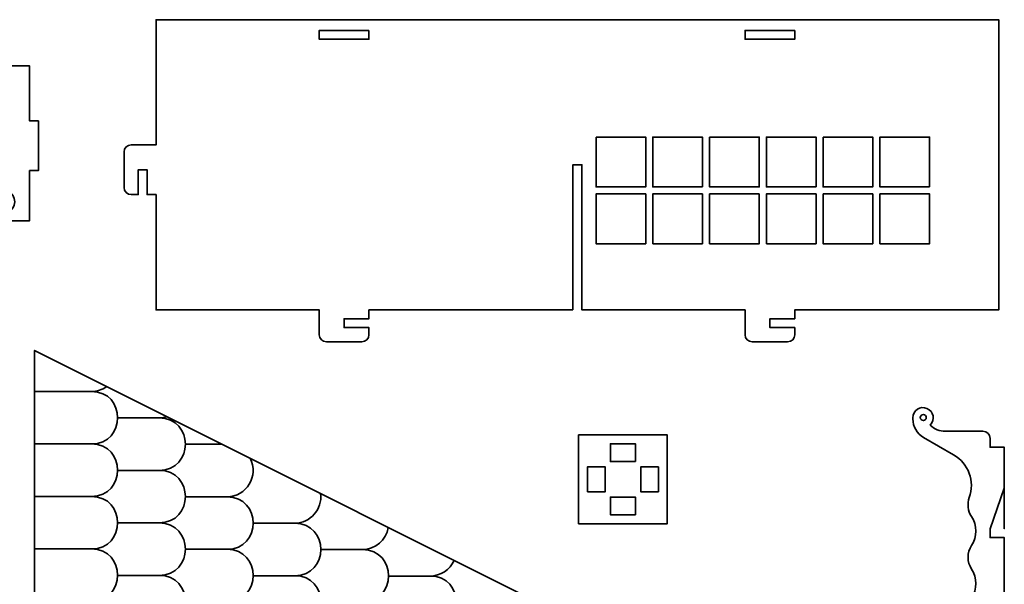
# Model space of a CAD drawing. Header units: centimetres. Extents: x -90 to 100, y -117 to 106.
# Tile 108 of 108: x 66 to 99, y 87 to 106. Entities that reach past the tile are written whole.
import ezdxf

# ---------------------------------------------------------------- set-up
doc = ezdxf.new("R2010")
doc.units = ezdxf.units.CM
doc.header["$MEASUREMENT"] = 0
doc.layers.add('Layer 1', color=7, linetype='Continuous')

msp = doc.modelspace()

# ---------------------------------------------------------------- linework, layer by layer
at = {"layer": 'Layer 1', "lineweight": 35}
for points, knots in [([(84.79272, 95.89794), (84.79272, 95.89794), (84.79272, 100.7995), (84.79272, 100.7995), (84.79272, 100.7995), (84.79272, 100.7995), (85.09258, 100.7995), (85.09258, 100.7995), (85.09258, 100.7995), (85.09258, 100.7995), (85.09258, 95.89794), (85.09258, 95.89794), (85.09258, 95.89794), (85.09258, 95.89794), (90.61287, 95.89794), (90.61287, 95.89794), (90.61287, 95.89794), (90.61287, 95.89794), (90.61287, 95.05835), (90.61287, 95.05835), (90.61287, 95.05835), (90.61287, 94.92524), (90.71965, 94.81846), (90.85275, 94.81846), (90.85275, 94.81846), (90.85275, 94.81846), (92.05218, 94.81846), (92.05218, 94.81846), (92.05218, 94.81846), (92.18529, 94.81846), (92.29206, 94.92524), (92.29206, 95.05835), (92.29206, 95.05835), (92.29206, 95.05835), (92.29206, 95.29823), (92.29206, 95.29823), (92.29206, 95.29823), (92.29206, 95.29823), (91.45247, 95.29823), (91.45247, 95.29823), (91.45247, 95.29823), (91.45247, 95.29823), (91.45247, 95.59809), (91.45247, 95.59809), (91.45247, 95.59809), (91.45247, 95.59809), (92.29206, 95.59809), (92.29206, 95.59809), (92.29206, 95.59809), (92.29206, 95.59809), (92.29206, 95.89794), (92.29206, 95.89794), (92.29206, 95.89794), (92.29206, 95.89794), (99.19169, 95.89794), (99.19169, 95.89794), (99.19169, 95.89794), (99.19169, 95.89794), (99.19169, 105.70253), (99.19169, 105.70253), (99.19169, 105.70253), (99.19169, 105.70253), (70.69215, 105.70253), (70.69215, 105.70253), (70.69215, 105.70253), (70.69215, 105.70253), (70.69215, 101.47235), (70.69215, 101.47235), (70.69215, 101.47235), (70.69215, 101.47235), (69.85255, 101.47235), (69.85255, 101.47235), (69.85255, 101.47235), (69.71944, 101.47235), (69.61266, 101.36557), (69.61266, 101.23247), (69.61266, 101.23247), (69.61266, 101.23247), (69.61266, 100.03304), (69.61266, 100.03304), (69.61266, 100.03304), (69.61266, 99.89993), (69.71944, 99.79316), (69.85255, 99.79316), (69.85255, 99.79316), (69.85255, 99.79316), (70.09243, 99.79316), (70.09243, 99.79316), (70.09243, 99.79316), (70.09243, 99.79316), (70.09243, 100.63275), (70.09243, 100.63275), (70.09243, 100.63275), (70.09243, 100.63275), (70.39229, 100.63275), (70.39229, 100.63275), (70.39229, 100.63275), (70.39229, 100.63275), (70.39229, 99.79316), (70.39229, 99.79316), (70.39229, 99.79316), (70.39229, 99.79316), (70.69215, 99.79316), (70.69215, 99.79316), (70.69215, 99.79316), (70.69215, 99.79316), (70.69215, 95.89794), (70.69215, 95.89794), (70.69215, 95.89794), (70.69215, 95.89794), (76.21243, 95.89794), (76.21243, 95.89794), (76.21243, 95.89794), (76.21243, 95.89794), (76.21243, 95.05835), (76.21243, 95.05835), (76.21243, 95.05835), (76.21243, 94.92524), (76.31921, 94.81846), (76.45232, 94.81846), (76.45232, 94.81846), (76.45232, 94.81846), (77.65175, 94.81846), (77.65175, 94.81846), (77.65175, 94.81846), (77.78485, 94.81846), (77.89163, 94.92524), (77.89163, 95.05835), (77.89163, 95.05835), (77.89163, 95.05835), (77.89163, 95.29823), (77.89163, 95.29823), (77.89163, 95.29823), (77.89163, 95.29823), (77.05203, 95.29823), (77.05203, 95.29823), (77.05203, 95.29823), (77.05203, 95.29823), (77.05203, 95.59809), (77.05203, 95.59809), (77.05203, 95.59809), (77.05203, 95.59809), (77.89163, 95.59809), (77.89163, 95.59809), (77.89163, 95.59809), (77.89163, 95.59809), (77.89163, 95.89794), (77.89163, 95.89794), (77.89163, 95.89794), (77.89163, 95.89794), (84.79272, 95.89794), (84.79272, 95.89794)], [0, 0, 0, 0, 0.02564103, 0.02564103, 0.02564103, 0.02564103, 0.05128205, 0.05128205, 0.05128205, 0.05128205, 0.07692308, 0.07692308, 0.07692308, 0.07692308, 0.1025641, 0.1025641, 0.1025641, 0.1025641, 0.12820513, 0.12820513, 0.12820513, 0.12820513, 0.15384615, 0.15384615, 0.15384615, 0.15384615, 0.17948718, 0.17948718, 0.17948718, 0.17948718, 0.20512821, 0.20512821, 0.20512821, 0.20512821, 0.23076923, 0.23076923, 0.23076923, 0.23076923, 0.25641026, 0.25641026, 0.25641026, 0.25641026, 0.28205128, 0.28205128, 0.28205128, 0.28205128, 0.30769231, 0.30769231, 0.30769231, 0.30769231, 0.33333333, 0.33333333, 0.33333333, 0.33333333, 0.35897436, 0.35897436, 0.35897436, 0.35897436, 0.38461538, 0.38461538, 0.38461538, 0.38461538, 0.41025641, 0.41025641, 0.41025641, 0.41025641, 0.43589744, 0.43589744, 0.43589744, 0.43589744, 0.46153846, 0.46153846, 0.46153846, 0.46153846, 0.48717949, 0.48717949, 0.48717949, 0.48717949, 0.51282051, 0.51282051, 0.51282051, 0.51282051, 0.53846154, 0.53846154, 0.53846154, 0.53846154, 0.56410256, 0.56410256, 0.56410256, 0.56410256, 0.58974359, 0.58974359, 0.58974359, 0.58974359, 0.61538462, 0.61538462, 0.61538462, 0.61538462, 0.64102564, 0.64102564, 0.64102564, 0.64102564, 0.66666667, 0.66666667, 0.66666667, 0.66666667, 0.69230769, 0.69230769, 0.69230769, 0.69230769, 0.71794872, 0.71794872, 0.71794872, 0.71794872, 0.74358974, 0.74358974, 0.74358974, 0.74358974, 0.76923077, 0.76923077, 0.76923077, 0.76923077, 0.79487179, 0.79487179, 0.79487179, 0.79487179, 0.82051282, 0.82051282, 0.82051282, 0.82051282, 0.84615385, 0.84615385, 0.84615385, 0.84615385, 0.87179487, 0.87179487, 0.87179487, 0.87179487, 0.8974359, 0.8974359, 0.8974359, 0.8974359, 0.92307692, 0.92307692, 0.92307692, 0.92307692, 0.94871795, 0.94871795, 0.94871795, 0.94871795, 1, 1, 1, 1]), ([(77.89163, 105.3427), (77.89163, 105.3427), (77.89163, 105.04284), (77.89163, 105.04284), (77.89163, 105.04284), (77.89163, 105.04284), (76.21243, 105.04284), (76.21243, 105.04284), (76.21243, 105.04284), (76.21243, 105.04284), (76.21243, 105.3427), (76.21243, 105.3427), (76.21243, 105.3427), (76.21243, 105.3427), (77.89163, 105.3427), (77.89163, 105.3427)], [0, 0, 0, 0, 0.2, 0.2, 0.2, 0.2, 0.4, 0.4, 0.4, 0.4, 0.6, 0.6, 0.6, 0.6, 1, 1, 1, 1]), ([(92.29206, 105.3427), (92.29206, 105.3427), (92.29206, 105.04284), (92.29206, 105.04284), (92.29206, 105.04284), (92.29206, 105.04284), (90.61287, 105.04284), (90.61287, 105.04284), (90.61287, 105.04284), (90.61287, 105.04284), (90.61287, 105.3427), (90.61287, 105.3427), (90.61287, 105.3427), (90.61287, 105.3427), (92.29206, 105.3427), (92.29206, 105.3427)], [0, 0, 0, 0, 0.2, 0.2, 0.2, 0.2, 0.4, 0.4, 0.4, 0.4, 0.6, 0.6, 0.6, 0.6, 1, 1, 1, 1]), ([(65.63261, 99.20661), (66.00999, 99.28267), (66.00999, 99.82241), (65.63261, 99.89847), (65.63261, 99.89847), (65.63261, 99.89847), (65.63261, 100.19979), (65.63261, 100.19979), (65.63261, 100.19979), (65.26693, 100.28024), (65.26693, 100.80243), (65.63261, 100.88434), (65.63261, 100.88434), (65.63261, 100.88434), (65.63261, 101.12569), (65.63261, 101.12569), (65.63261, 101.12569), (65.31374, 101.28805), (65.12066, 101.62448), (65.13968, 101.98138), (65.13968, 101.98138), (65.05484, 102.90143), (64.24157, 103.5772), (63.32299, 103.49529), (63.32299, 103.49529), (63.0085, 103.44117), (62.69109, 103.5772), (62.51264, 103.84195), (62.51264, 103.84195), (62.51264, 103.84195), (62.21278, 103.84195), (62.21278, 103.84195), (62.21278, 103.84195), (62.21278, 103.84195), (62.21278, 104.14181), (62.21278, 104.14181), (62.21278, 104.14181), (62.21278, 104.14181), (66.4137, 104.14181), (66.4137, 104.14181), (66.4137, 104.14181), (66.4137, 104.14181), (66.4137, 102.28123), (66.4137, 102.28123), (66.4137, 102.28123), (66.4137, 102.28123), (66.71356, 102.28123), (66.71356, 102.28123), (66.71356, 102.28123), (66.71356, 102.28123), (66.71356, 100.60204), (66.71356, 100.60204), (66.71356, 100.60204), (66.71356, 100.60204), (66.4137, 100.60204), (66.4137, 100.60204), (66.4137, 100.60204), (66.4137, 100.60204), (66.4137, 98.90675), (66.4137, 98.90675), (66.4137, 98.90675), (66.4137, 98.90675), (65.63261, 98.90675), (65.63261, 98.90675), (65.63261, 98.90675), (65.63261, 98.90675), (65.63261, 99.20661), (65.63261, 99.20661)], [0, 0, 0, 0, 0.05555556, 0.05555556, 0.05555556, 0.05555556, 0.11111111, 0.11111111, 0.11111111, 0.11111111, 0.16666667, 0.16666667, 0.16666667, 0.16666667, 0.22222222, 0.22222222, 0.22222222, 0.22222222, 0.27777778, 0.27777778, 0.27777778, 0.27777778, 0.33333333, 0.33333333, 0.33333333, 0.33333333, 0.38888889, 0.38888889, 0.38888889, 0.38888889, 0.44444444, 0.44444444, 0.44444444, 0.44444444, 0.5, 0.5, 0.5, 0.5, 0.55555556, 0.55555556, 0.55555556, 0.55555556, 0.61111111, 0.61111111, 0.61111111, 0.61111111, 0.66666667, 0.66666667, 0.66666667, 0.66666667, 0.72222222, 0.72222222, 0.72222222, 0.72222222, 0.77777778, 0.77777778, 0.77777778, 0.77777778, 0.83333333, 0.83333333, 0.83333333, 0.83333333, 0.88888889, 0.88888889, 0.88888889, 0.88888889, 1, 1, 1, 1]), ([(85.57235, 101.73418), (85.57235, 101.73418), (87.25301, 101.73418), (87.25301, 101.73418), (87.25301, 101.73418), (87.25301, 101.73418), (87.25301, 100.05352), (87.25301, 100.05352), (87.25301, 100.05352), (87.25301, 100.05352), (85.57235, 100.05352), (85.57235, 100.05352), (85.57235, 100.05352), (85.57235, 100.05352), (85.57235, 101.73418), (85.57235, 101.73418)], [0, 0, 0, 0, 0.2, 0.2, 0.2, 0.2, 0.4, 0.4, 0.4, 0.4, 0.6, 0.6, 0.6, 0.6, 1, 1, 1, 1]), ([(89.17209, 100.05352), (89.17209, 100.05352), (89.17209, 101.73418), (89.17209, 101.73418), (89.17209, 101.73418), (89.17209, 101.73418), (87.4929, 101.73418), (87.4929, 101.73418), (87.4929, 101.73418), (87.4929, 101.73418), (87.4929, 100.05352), (87.4929, 100.05352), (87.4929, 100.05352), (87.4929, 100.05352), (89.17209, 100.05352), (89.17209, 100.05352)], [0, 0, 0, 0, 0.2, 0.2, 0.2, 0.2, 0.4, 0.4, 0.4, 0.4, 0.6, 0.6, 0.6, 0.6, 1, 1, 1, 1]), ([(89.41198, 101.73418), (89.41198, 101.73418), (91.09264, 101.73418), (91.09264, 101.73418), (91.09264, 101.73418), (91.09264, 101.73418), (91.09264, 100.05352), (91.09264, 100.05352), (91.09264, 100.05352), (91.09264, 100.05352), (89.41198, 100.05352), (89.41198, 100.05352), (89.41198, 100.05352), (89.41198, 100.05352), (89.41198, 101.73418), (89.41198, 101.73418)], [0, 0, 0, 0, 0.2, 0.2, 0.2, 0.2, 0.4, 0.4, 0.4, 0.4, 0.6, 0.6, 0.6, 0.6, 1, 1, 1, 1]), ([(93.01172, 100.05352), (93.01172, 100.05352), (93.01172, 101.73418), (93.01172, 101.73418), (93.01172, 101.73418), (93.01172, 101.73418), (91.33252, 101.73418), (91.33252, 101.73418), (91.33252, 101.73418), (91.33252, 101.73418), (91.33252, 100.05352), (91.33252, 100.05352), (91.33252, 100.05352), (91.33252, 100.05352), (93.01172, 100.05352), (93.01172, 100.05352)], [0, 0, 0, 0, 0.2, 0.2, 0.2, 0.2, 0.4, 0.4, 0.4, 0.4, 0.6, 0.6, 0.6, 0.6, 1, 1, 1, 1]), ([(93.25307, 101.73418), (93.25307, 101.73418), (94.93227, 101.73418), (94.93227, 101.73418), (94.93227, 101.73418), (94.93227, 101.73418), (94.93227, 100.05352), (94.93227, 100.05352), (94.93227, 100.05352), (94.93227, 100.05352), (93.25307, 100.05352), (93.25307, 100.05352), (93.25307, 100.05352), (93.25307, 100.05352), (93.25307, 101.73418), (93.25307, 101.73418)], [0, 0, 0, 0, 0.2, 0.2, 0.2, 0.2, 0.4, 0.4, 0.4, 0.4, 0.6, 0.6, 0.6, 0.6, 1, 1, 1, 1]), ([(96.85281, 100.05352), (96.85281, 100.05352), (96.85281, 101.73418), (96.85281, 101.73418), (96.85281, 101.73418), (96.85281, 101.73418), (95.17215, 101.73418), (95.17215, 101.73418), (95.17215, 101.73418), (95.17215, 101.73418), (95.17215, 100.05352), (95.17215, 100.05352), (95.17215, 100.05352), (95.17215, 100.05352), (96.85281, 100.05352), (96.85281, 100.05352)], [0, 0, 0, 0, 0.2, 0.2, 0.2, 0.2, 0.4, 0.4, 0.4, 0.4, 0.6, 0.6, 0.6, 0.6, 1, 1, 1, 1]), ([(87.25301, 99.81363), (87.25301, 99.81363), (87.25301, 98.13444), (87.25301, 98.13444), (87.25301, 98.13444), (87.25301, 98.13444), (85.57235, 98.13444), (85.57235, 98.13444), (85.57235, 98.13444), (85.57235, 98.13444), (85.57235, 99.81363), (85.57235, 99.81363), (85.57235, 99.81363), (85.57235, 99.81363), (87.25301, 99.81363), (87.25301, 99.81363)], [0, 0, 0, 0, 0.2, 0.2, 0.2, 0.2, 0.4, 0.4, 0.4, 0.4, 0.6, 0.6, 0.6, 0.6, 1, 1, 1, 1]), ([(87.4929, 98.13444), (87.4929, 98.13444), (89.17209, 98.13444), (89.17209, 98.13444), (89.17209, 98.13444), (89.17209, 98.13444), (89.17209, 99.81363), (89.17209, 99.81363), (89.17209, 99.81363), (89.17209, 99.81363), (87.4929, 99.81363), (87.4929, 99.81363), (87.4929, 99.81363), (87.4929, 99.81363), (87.4929, 98.13444), (87.4929, 98.13444)], [0, 0, 0, 0, 0.2, 0.2, 0.2, 0.2, 0.4, 0.4, 0.4, 0.4, 0.6, 0.6, 0.6, 0.6, 1, 1, 1, 1]), ([(91.09264, 99.81363), (91.09264, 99.81363), (91.09264, 98.13444), (91.09264, 98.13444), (91.09264, 98.13444), (91.09264, 98.13444), (89.41198, 98.13444), (89.41198, 98.13444), (89.41198, 98.13444), (89.41198, 98.13444), (89.41198, 99.81363), (89.41198, 99.81363), (89.41198, 99.81363), (89.41198, 99.81363), (91.09264, 99.81363), (91.09264, 99.81363)], [0, 0, 0, 0, 0.2, 0.2, 0.2, 0.2, 0.4, 0.4, 0.4, 0.4, 0.6, 0.6, 0.6, 0.6, 1, 1, 1, 1]), ([(91.33252, 98.13444), (91.33252, 98.13444), (93.01172, 98.13444), (93.01172, 98.13444), (93.01172, 98.13444), (93.01172, 98.13444), (93.01172, 99.81363), (93.01172, 99.81363), (93.01172, 99.81363), (93.01172, 99.81363), (91.33252, 99.81363), (91.33252, 99.81363), (91.33252, 99.81363), (91.33252, 99.81363), (91.33252, 98.13444), (91.33252, 98.13444)], [0, 0, 0, 0, 0.2, 0.2, 0.2, 0.2, 0.4, 0.4, 0.4, 0.4, 0.6, 0.6, 0.6, 0.6, 1, 1, 1, 1]), ([(93.25307, 99.81363), (93.25307, 99.81363), (93.25307, 98.13444), (93.25307, 98.13444), (93.25307, 98.13444), (93.25307, 98.13444), (94.93227, 98.13444), (94.93227, 98.13444), (94.93227, 98.13444), (94.93227, 98.13444), (94.93227, 99.81363), (94.93227, 99.81363), (94.93227, 99.81363), (94.93227, 99.81363), (93.25307, 99.81363), (93.25307, 99.81363)], [0, 0, 0, 0, 0.2, 0.2, 0.2, 0.2, 0.4, 0.4, 0.4, 0.4, 0.6, 0.6, 0.6, 0.6, 1, 1, 1, 1]), ([(95.17215, 98.13444), (95.17215, 98.13444), (95.17215, 99.81363), (95.17215, 99.81363), (95.17215, 99.81363), (95.17215, 99.81363), (96.85281, 99.81363), (96.85281, 99.81363), (96.85281, 99.81363), (96.85281, 99.81363), (96.85281, 98.13444), (96.85281, 98.13444), (96.85281, 98.13444), (96.85281, 98.13444), (95.17215, 98.13444), (95.17215, 98.13444)], [0, 0, 0, 0, 0.2, 0.2, 0.2, 0.2, 0.4, 0.4, 0.4, 0.4, 0.6, 0.6, 0.6, 0.6, 1, 1, 1, 1]), ([(88.46414, 83.58627), (88.46414, 83.58627), (88.46414, 53.55818), (88.46414, 53.55818), (88.46414, 53.55818), (88.46414, 53.55818), (77.52303, 53.55818), (77.52303, 53.55818), (77.52303, 53.55818), (77.52303, 53.55818), (77.52303, 50.51866), (77.52303, 50.51866), (77.52303, 50.51866), (77.52303, 50.51866), (66.58338, 50.51866), (66.58338, 50.51866), (66.58338, 50.51866), (66.58338, 50.51866), (66.58338, 94.52592), (66.58338, 94.52592), (66.58338, 94.52592), (66.58338, 94.52592), (88.46414, 83.58627), (88.46414, 83.58627)], [0, 0, 0, 0, 0.14285714, 0.14285714, 0.14285714, 0.14285714, 0.28571429, 0.28571429, 0.28571429, 0.28571429, 0.42857143, 0.42857143, 0.42857143, 0.42857143, 0.57142857, 0.57142857, 0.57142857, 0.57142857, 0.71428571, 0.71428571, 0.71428571, 0.71428571, 1, 1, 1, 1]), ([(68.50685, 50.51866), (69.68872, 50.54791), (69.68872, 52.30902), (68.50685, 52.33828), (68.50685, 52.33828), (69.68872, 52.33828), (69.68872, 54.11255), (68.50685, 54.11255), (68.50685, 54.11255), (69.68872, 54.11255), (69.68872, 55.88683), (68.50685, 55.88683), (68.50685, 55.88683), (69.68872, 55.88683), (69.68872, 57.65964), (68.50685, 57.65964), (68.50685, 57.65964), (69.68872, 57.65964), (69.68872, 59.43391), (68.50685, 59.43391), (68.50685, 59.43391), (69.68872, 59.43391), (69.68872, 61.20818), (68.50685, 61.20818), (68.50685, 61.20818), (69.68872, 61.20818), (69.68872, 62.98246), (68.50685, 62.98246), (68.50685, 62.98246), (69.68872, 62.98246), (69.68872, 64.75673), (68.50685, 64.75673), (68.50685, 64.75673), (69.68872, 64.75673), (69.68872, 66.53101), (68.50685, 66.53101), (68.50685, 66.53101), (69.68872, 66.53101), (69.68872, 68.30382), (68.50685, 68.30382), (68.50685, 68.30382), (69.68872, 68.30382), (69.68872, 70.07809), (68.50685, 70.07809), (68.50685, 70.07809), (69.68872, 70.07809), (69.68872, 71.85236), (68.50685, 71.85236), (68.50685, 71.85236), (69.68872, 71.85236), (69.68872, 73.62664), (68.50685, 73.62664), (68.50685, 73.62664), (69.68872, 73.62664), (69.68872, 75.40091), (68.50685, 75.40091), (68.50685, 75.40091), (69.68872, 75.40091), (69.68872, 77.17372), (68.50685, 77.17372), (68.50685, 77.17372), (69.68872, 77.17372), (69.68872, 78.948), (68.50685, 78.948), (68.50685, 78.948), (69.68872, 78.948), (69.68872, 80.72227), (68.50685, 80.72227), (68.50685, 80.72227), (69.68872, 80.72227), (69.68872, 82.49655), (68.50685, 82.49655), (68.50685, 82.49655), (69.68872, 82.49655), (69.68872, 84.27082), (68.50685, 84.27082), (68.50685, 84.27082), (69.68872, 84.27082), (69.68872, 86.04363), (68.50685, 86.04363), (68.50685, 86.04363), (69.68872, 86.04363), (69.68872, 87.8179), (68.50685, 87.8179), (68.50685, 87.8179), (69.68872, 87.8179), (69.68872, 89.59218), (68.50685, 89.59218), (68.50685, 89.59218), (69.68872, 89.59218), (69.68872, 91.36645), (68.50685, 91.36645), (68.50685, 91.36645), (69.68872, 91.36645), (69.68872, 93.14073), (68.50685, 93.14073), (68.50685, 93.14073), (68.69115, 93.14073), (68.87253, 93.19777), (69.02319, 93.30601)], [0, 0, 0, 0, 0.03846154, 0.03846154, 0.03846154, 0.03846154, 0.07692308, 0.07692308, 0.07692308, 0.07692308, 0.11538462, 0.11538462, 0.11538462, 0.11538462, 0.15384615, 0.15384615, 0.15384615, 0.15384615, 0.19230769, 0.19230769, 0.19230769, 0.19230769, 0.23076923, 0.23076923, 0.23076923, 0.23076923, 0.26923077, 0.26923077, 0.26923077, 0.26923077, 0.30769231, 0.30769231, 0.30769231, 0.30769231, 0.34615385, 0.34615385, 0.34615385, 0.34615385, 0.38461538, 0.38461538, 0.38461538, 0.38461538, 0.42307692, 0.42307692, 0.42307692, 0.42307692, 0.46153846, 0.46153846, 0.46153846, 0.46153846, 0.5, 0.5, 0.5, 0.5, 0.53846154, 0.53846154, 0.53846154, 0.53846154, 0.57692308, 0.57692308, 0.57692308, 0.57692308, 0.61538462, 0.61538462, 0.61538462, 0.61538462, 0.65384615, 0.65384615, 0.65384615, 0.65384615, 0.69230769, 0.69230769, 0.69230769, 0.69230769, 0.73076923, 0.73076923, 0.73076923, 0.73076923, 0.76923077, 0.76923077, 0.76923077, 0.76923077, 0.80769231, 0.80769231, 0.80769231, 0.80769231, 0.84615385, 0.84615385, 0.84615385, 0.84615385, 0.88461538, 0.88461538, 0.88461538, 0.88461538, 0.92307692, 0.92307692, 0.92307692, 0.92307692, 1, 1, 1, 1]), ([(99.37892, 89.87741), (99.37892, 89.87741), (99.37892, 88.50099), (99.37892, 88.50099), (99.37892, 88.50099), (99.37892, 88.50099), (99.37892, 91.25382), (99.37892, 91.25382), (99.37892, 91.25382), (99.37892, 91.25382), (98.89915, 91.25382), (98.89915, 91.25382), (98.89915, 91.25382), (98.89915, 91.25382), (98.89915, 91.55368), (98.89915, 91.55368), (98.89915, 91.55368), (98.89915, 91.68679), (98.79091, 91.79356), (98.6578, 91.79356), (98.6578, 91.79356), (98.6578, 91.79356), (97.38524, 91.79356), (97.38524, 91.79356), (97.38524, 91.79356), (97.19362, 91.79356), (97.01078, 91.86963), (96.87622, 92.00566), (96.87622, 92.00566), (96.87622, 92.00566), (96.87475, 92.00566), (96.87475, 92.00566), (96.87475, 92.00566), (97.04882, 92.17972), (96.99031, 92.47519), (96.76212, 92.5688), (96.76212, 92.5688), (96.5354, 92.66388), (96.28528, 92.49567), (96.28528, 92.24993), (96.28528, 92.24993), (96.28528, 92.24993), (96.28528, 92.21044), (96.28528, 92.21044), (96.28528, 92.21044), (96.28528, 91.953), (96.42277, 91.71458), (96.64511, 91.58586), (96.64511, 91.58586), (96.64511, 91.58586), (97.66462, 90.99785), (97.66462, 90.99785), (97.66462, 90.99785), (98.16633, 90.70823), (98.39013, 90.09974), (98.19412, 89.55415), (98.19412, 89.55415), (98.1166, 89.34059), (98.14585, 89.10363), (98.27165, 88.91348), (98.27165, 88.91348), (98.46765, 88.61655), (98.46765, 88.23185), (98.27165, 87.93492), (98.27165, 87.93492), (98.11221, 87.69357), (98.11221, 87.38055), (98.27165, 87.1392), (98.27165, 87.1392), (98.46765, 86.84374), (98.46765, 86.45758), (98.27165, 86.16065), (98.27165, 86.16065), (98.11221, 85.9193), (98.11221, 85.60628), (98.27165, 85.36639), (98.27165, 85.36639), (98.46765, 85.06946), (98.46765, 84.6833), (98.27165, 84.38637), (98.27165, 84.38637), (98.11221, 84.14649), (98.11221, 83.83347), (98.27165, 83.59212), (98.27165, 83.59212), (98.46765, 83.29519), (98.46765, 82.90903), (98.27165, 82.6121), (98.27165, 82.6121), (98.11221, 82.37221), (98.11221, 82.05919), (98.27165, 81.81785), (98.27165, 81.81785), (98.46765, 81.52091), (98.46765, 81.13622), (98.27165, 80.83929), (98.27165, 80.83929), (98.11221, 80.59794), (98.11221, 80.28492), (98.27165, 80.04357), (98.27165, 80.04357), (98.46765, 79.74664), (98.46765, 79.36195), (98.27165, 79.06501), (98.27165, 79.06501), (98.11221, 78.82367), (98.11221, 78.51065), (98.27165, 78.2693), (98.27165, 78.2693), (98.46765, 77.97383), (98.46765, 77.58767), (98.27165, 77.29074), (98.27165, 77.29074), (98.11221, 77.04939), (98.11221, 76.73637), (98.27165, 76.49649), (98.27165, 76.49649), (98.46765, 76.19956), (98.46765, 75.8134), (98.27165, 75.51647), (98.27165, 75.51647), (98.11221, 75.27512), (98.11221, 74.96356), (98.27165, 74.72221), (98.27165, 74.72221), (98.46765, 74.42528), (98.46765, 74.03912), (98.27165, 73.74219), (98.27165, 73.74219), (98.11221, 73.50231), (98.11221, 73.18929), (98.27165, 72.94794), (98.27165, 72.94794), (98.46765, 72.65101), (98.46765, 72.26631), (98.27165, 71.96938), (98.27165, 71.96938), (98.11221, 71.72803), (98.11221, 71.41501), (98.27165, 71.17366), (98.27165, 71.17366), (98.46765, 70.87673), (98.46765, 70.49204), (98.27165, 70.19511), (98.27165, 70.19511), (98.11221, 69.95376), (98.11221, 69.64074), (98.27165, 69.39939), (98.27165, 69.39939), (98.46765, 69.10246), (98.46765, 68.71777), (98.27165, 68.42083), (98.27165, 68.42083), (98.11221, 68.17949), (98.11221, 67.86647), (98.27165, 67.62658), (98.27165, 67.62658), (98.46765, 67.32965), (98.46765, 66.94349), (98.27165, 66.64656), (98.27165, 66.64656), (98.11221, 66.40521), (98.11221, 66.09219), (98.27165, 65.85231), (98.27165, 65.85231), (98.46765, 65.55537), (98.46765, 65.16922), (98.27165, 64.87229), (98.27165, 64.87229), (98.11221, 64.6324), (98.11221, 64.31938), (98.27165, 64.07803), (98.27165, 64.07803), (98.46765, 63.7811), (98.46765, 63.39494), (98.27165, 63.09948), (98.27165, 63.09948), (98.11221, 62.85813), (98.11221, 62.54511), (98.27165, 62.30376), (98.27165, 62.30376), (98.46765, 62.00683), (98.46765, 61.62213), (98.27165, 61.3252), (98.27165, 61.3252), (98.11221, 61.08385), (98.11221, 60.77083), (98.27165, 60.52948), (98.27165, 60.52948), (98.46765, 60.23255), (98.46765, 59.84786), (98.27165, 59.55093), (98.27165, 59.55093), (98.11221, 59.30958), (98.11221, 58.99656), (98.27165, 58.75667), (98.27165, 58.75667), (98.46765, 58.45974), (98.46765, 58.07359), (98.27165, 57.77665), (98.27165, 57.77665), (98.11221, 57.53531), (98.11221, 57.22229), (98.27165, 56.9824), (98.27165, 56.9824), (98.46765, 56.68547), (98.46765, 56.29931), (98.27165, 56.00238), (98.27165, 56.00238), (98.11221, 55.76249), (98.11221, 55.44947), (98.27165, 55.20813), (98.27165, 55.20813), (98.46765, 54.91119), (98.46765, 54.52504), (98.27165, 54.22811), (98.27165, 54.22811), (98.11221, 53.98822), (98.11221, 53.6752), (98.27165, 53.43385), (98.27165, 53.43385), (98.46765, 53.13692), (98.46765, 52.75223), (98.27165, 52.4553), (98.27165, 52.4553), (98.11221, 52.21395), (98.11221, 51.90093), (98.27165, 51.65958), (98.27165, 51.65958), (98.46765, 51.36265), (98.46765, 50.97795), (98.27165, 50.68102), (98.27165, 50.68102), (98.11221, 50.43967), (98.11221, 50.12665), (98.27165, 49.8853), (98.27165, 49.8853), (98.46765, 49.58984), (98.46765, 49.20368), (98.27165, 48.90675), (98.27165, 48.90675), (98.14585, 48.71806), (98.1166, 48.4811), (98.19412, 48.26754), (98.19412, 48.26754), (98.19412, 48.26754), (99.37892, 48.26754), (99.37892, 48.26754), (99.37892, 48.26754), (99.37892, 48.26754), (99.37892, 58.20084), (99.37892, 58.20084), (99.37892, 58.20084), (99.37892, 58.20084), (98.89915, 58.20084), (98.89915, 58.20084), (98.89915, 58.20084), (98.89915, 58.20084), (98.89915, 58.5007), (98.89915, 58.5007), (98.89915, 58.5007), (98.89915, 58.5007), (99.37892, 58.5007), (99.37892, 58.5007), (99.37892, 58.5007), (99.37892, 58.5007), (99.37892, 88.20114), (99.37892, 88.20114), (99.37892, 88.20114), (99.37892, 88.20114), (98.89915, 88.20114), (98.89915, 88.20114), (98.89915, 88.20114), (98.89915, 88.20114), (98.89915, 88.50099), (98.89915, 88.50099), (98.89915, 88.50099), (98.89915, 88.50099), (99.37892, 89.87741), (99.37892, 89.87741)], [0, 0, 0, 0, 0.01408451, 0.01408451, 0.01408451, 0.01408451, 0.02816901, 0.02816901, 0.02816901, 0.02816901, 0.04225352, 0.04225352, 0.04225352, 0.04225352, 0.05633803, 0.05633803, 0.05633803, 0.05633803, 0.07042254, 0.07042254, 0.07042254, 0.07042254, 0.08450704, 0.08450704, 0.08450704, 0.08450704, 0.09859155, 0.09859155, 0.09859155, 0.09859155, 0.11267606, 0.11267606, 0.11267606, 0.11267606, 0.12676056, 0.12676056, 0.12676056, 0.12676056, 0.14084507, 0.14084507, 0.14084507, 0.14084507, 0.15492958, 0.15492958, 0.15492958, 0.15492958, 0.16901408, 0.16901408, 0.16901408, 0.16901408, 0.18309859, 0.18309859, 0.18309859, 0.18309859, 0.1971831, 0.1971831, 0.1971831, 0.1971831, 0.21126761, 0.21126761, 0.21126761, 0.21126761, 0.22535211, 0.22535211, 0.22535211, 0.22535211, 0.23943662, 0.23943662, 0.23943662, 0.23943662, 0.25352113, 0.25352113, 0.25352113, 0.25352113, 0.26760563, 0.26760563, 0.26760563, 0.26760563, 0.28169014, 0.28169014, 0.28169014, 0.28169014, 0.29577465, 0.29577465, 0.29577465, 0.29577465, 0.30985915, 0.30985915, 0.30985915, 0.30985915, 0.32394366, 0.32394366, 0.32394366, 0.32394366, 0.33802817, 0.33802817, 0.33802817, 0.33802817, 0.35211268, 0.35211268, 0.35211268, 0.35211268, 0.36619718, 0.36619718, 0.36619718, 0.36619718, 0.38028169, 0.38028169, 0.38028169, 0.38028169, 0.3943662, 0.3943662, 0.3943662, 0.3943662, 0.4084507, 0.4084507, 0.4084507, 0.4084507, 0.42253521, 0.42253521, 0.42253521, 0.42253521, 0.43661972, 0.43661972, 0.43661972, 0.43661972, 0.45070423, 0.45070423, 0.45070423, 0.45070423, 0.46478873, 0.46478873, 0.46478873, 0.46478873, 0.47887324, 0.47887324, 0.47887324, 0.47887324, 0.49295775, 0.49295775, 0.49295775, 0.49295775, 0.50704225, 0.50704225, 0.50704225, 0.50704225, 0.52112676, 0.52112676, 0.52112676, 0.52112676, 0.53521127, 0.53521127, 0.53521127, 0.53521127, 0.54929577, 0.54929577, 0.54929577, 0.54929577, 0.56338028, 0.56338028, 0.56338028, 0.56338028, 0.57746479, 0.57746479, 0.57746479, 0.57746479, 0.5915493, 0.5915493, 0.5915493, 0.5915493, 0.6056338, 0.6056338, 0.6056338, 0.6056338, 0.61971831, 0.61971831, 0.61971831, 0.61971831, 0.63380282, 0.63380282, 0.63380282, 0.63380282, 0.64788732, 0.64788732, 0.64788732, 0.64788732, 0.66197183, 0.66197183, 0.66197183, 0.66197183, 0.67605634, 0.67605634, 0.67605634, 0.67605634, 0.69014085, 0.69014085, 0.69014085, 0.69014085, 0.70422535, 0.70422535, 0.70422535, 0.70422535, 0.71830986, 0.71830986, 0.71830986, 0.71830986, 0.73239437, 0.73239437, 0.73239437, 0.73239437, 0.74647887, 0.74647887, 0.74647887, 0.74647887, 0.76056338, 0.76056338, 0.76056338, 0.76056338, 0.77464789, 0.77464789, 0.77464789, 0.77464789, 0.78873239, 0.78873239, 0.78873239, 0.78873239, 0.8028169, 0.8028169, 0.8028169, 0.8028169, 0.81690141, 0.81690141, 0.81690141, 0.81690141, 0.83098592, 0.83098592, 0.83098592, 0.83098592, 0.84507042, 0.84507042, 0.84507042, 0.84507042, 0.85915493, 0.85915493, 0.85915493, 0.85915493, 0.87323944, 0.87323944, 0.87323944, 0.87323944, 0.88732394, 0.88732394, 0.88732394, 0.88732394, 0.90140845, 0.90140845, 0.90140845, 0.90140845, 0.91549296, 0.91549296, 0.91549296, 0.91549296, 0.92957746, 0.92957746, 0.92957746, 0.92957746, 0.94366197, 0.94366197, 0.94366197, 0.94366197, 0.95774648, 0.95774648, 0.95774648, 0.95774648, 0.97183099, 0.97183099, 0.97183099, 0.97183099, 1, 1, 1, 1]), ([(71.6824, 50.51866), (71.70581, 51.02476), (71.3021, 51.44602), (70.79746, 51.44602), (70.79746, 51.44602), (71.97934, 51.44602), (71.97934, 53.2203), (70.79746, 53.2203), (70.79746, 53.2203), (71.97934, 53.2203), (71.97934, 54.99311), (70.79746, 54.99311), (70.79746, 54.99311), (71.97934, 54.99311), (71.97934, 56.76738), (70.79746, 56.76738), (70.79746, 56.76738), (71.97934, 56.76738), (71.97934, 58.54165), (70.79746, 58.54165), (70.79746, 58.54165), (71.97934, 58.54165), (71.97934, 60.31593), (70.79746, 60.31593), (70.79746, 60.31593), (71.97934, 60.31593), (71.97934, 62.0902), (70.79746, 62.0902), (70.79746, 62.0902), (71.97934, 62.0902), (71.97934, 63.86301), (70.79746, 63.86301), (70.79746, 63.86301), (71.97934, 63.86301), (71.97934, 65.63729), (70.79746, 65.63729), (70.79746, 65.63729), (71.97934, 65.63729), (71.97934, 67.41156), (70.79746, 67.41156), (70.79746, 67.41156), (71.97934, 67.41156), (71.97934, 69.18583), (70.79746, 69.18583), (70.79746, 69.18583), (71.97934, 69.18583), (71.97934, 70.96011), (70.79746, 70.96011), (70.79746, 70.96011), (71.97934, 70.96011), (71.97934, 72.73438), (70.79746, 72.73438), (70.79746, 72.73438), (71.97934, 72.73438), (71.97934, 74.50719), (70.79746, 74.50719), (70.79746, 74.50719), (71.97934, 74.50719), (71.97934, 76.28147), (70.79746, 76.28147), (70.79746, 76.28147), (71.97934, 76.28147), (71.97934, 78.05574), (70.79746, 78.05574), (70.79746, 78.05574), (71.97934, 78.05574), (71.97934, 79.83001), (70.79746, 79.83001), (70.79746, 79.83001), (71.97934, 79.83001), (71.97934, 81.60429), (70.79746, 81.60429), (70.79746, 81.60429), (71.97934, 81.60429), (71.97934, 83.3771), (70.79746, 83.3771), (70.79746, 83.3771), (71.97934, 83.3771), (71.97934, 85.15137), (70.79746, 85.15137), (70.79746, 85.15137), (71.97934, 85.15137), (71.97934, 86.92565), (70.79746, 86.92565), (70.79746, 86.92565), (71.97934, 86.92565), (71.97934, 88.69992), (70.79746, 88.69992), (70.79746, 88.69992), (71.97934, 88.69992), (71.97934, 90.4742), (70.79746, 90.4742), (70.79746, 90.4742), (71.97934, 90.4742), (71.97934, 92.24701), (70.79746, 92.24701), (70.79746, 92.24701), (70.88669, 92.24701), (70.97591, 92.26163), (71.06075, 92.28796)], [0, 0, 0, 0, 0.03846154, 0.03846154, 0.03846154, 0.03846154, 0.07692308, 0.07692308, 0.07692308, 0.07692308, 0.11538462, 0.11538462, 0.11538462, 0.11538462, 0.15384615, 0.15384615, 0.15384615, 0.15384615, 0.19230769, 0.19230769, 0.19230769, 0.19230769, 0.23076923, 0.23076923, 0.23076923, 0.23076923, 0.26923077, 0.26923077, 0.26923077, 0.26923077, 0.30769231, 0.30769231, 0.30769231, 0.30769231, 0.34615385, 0.34615385, 0.34615385, 0.34615385, 0.38461538, 0.38461538, 0.38461538, 0.38461538, 0.42307692, 0.42307692, 0.42307692, 0.42307692, 0.46153846, 0.46153846, 0.46153846, 0.46153846, 0.5, 0.5, 0.5, 0.5, 0.53846154, 0.53846154, 0.53846154, 0.53846154, 0.57692308, 0.57692308, 0.57692308, 0.57692308, 0.61538462, 0.61538462, 0.61538462, 0.61538462, 0.65384615, 0.65384615, 0.65384615, 0.65384615, 0.69230769, 0.69230769, 0.69230769, 0.69230769, 0.73076923, 0.73076923, 0.73076923, 0.73076923, 0.76923077, 0.76923077, 0.76923077, 0.76923077, 0.80769231, 0.80769231, 0.80769231, 0.80769231, 0.84615385, 0.84615385, 0.84615385, 0.84615385, 0.88461538, 0.88461538, 0.88461538, 0.88461538, 0.92307692, 0.92307692, 0.92307692, 0.92307692, 1, 1, 1, 1]), ([(96.53833, 92.25871), (96.53833, 92.20312), (96.58367, 92.15778), (96.64072, 92.15778), (96.64072, 92.15778), (96.6963, 92.15778), (96.74165, 92.20312), (96.74165, 92.25871), (96.74165, 92.25871), (96.74165, 92.31575), (96.6963, 92.3611), (96.64072, 92.3611), (96.64072, 92.3611), (96.58367, 92.3611), (96.53833, 92.31575), (96.53833, 92.25871)], [0, 0, 0, 0, 0.2, 0.2, 0.2, 0.2, 0.4, 0.4, 0.4, 0.4, 0.6, 0.6, 0.6, 0.6, 1, 1, 1, 1]), ([(86.90196, 88.67213), (86.90196, 88.67213), (84.98141, 88.67213), (84.98141, 88.67213), (84.98141, 88.67213), (84.98141, 88.67213), (84.98141, 91.67216), (84.98141, 91.67216), (84.98141, 91.67216), (84.98141, 91.67216), (87.98144, 91.67216), (87.98144, 91.67216), (87.98144, 91.67216), (87.98144, 91.67216), (87.98144, 88.67213), (87.98144, 88.67213), (87.98144, 88.67213), (87.98144, 88.67213), (86.90196, 88.67213), (86.90196, 88.67213)], [0, 0, 0, 0, 0.16666667, 0.16666667, 0.16666667, 0.16666667, 0.33333333, 0.33333333, 0.33333333, 0.33333333, 0.5, 0.5, 0.5, 0.5, 0.66666667, 0.66666667, 0.66666667, 0.66666667, 1, 1, 1, 1]), ([(86.90196, 90.77259), (86.90196, 90.77259), (86.0609, 90.77259), (86.0609, 90.77259), (86.0609, 90.77259), (86.0609, 90.77259), (86.0609, 91.3723), (86.0609, 91.3723), (86.0609, 91.3723), (86.0609, 91.3723), (86.90196, 91.3723), (86.90196, 91.3723), (86.90196, 91.3723), (86.90196, 91.3723), (86.90196, 90.77259), (86.90196, 90.77259)], [0, 0, 0, 0, 0.2, 0.2, 0.2, 0.2, 0.4, 0.4, 0.4, 0.4, 0.6, 0.6, 0.6, 0.6, 1, 1, 1, 1]), ([(73.77994, 84.59262), (74.24508, 85.17331), (73.83113, 86.03339), (73.08807, 86.03339), (73.08807, 86.03339), (74.26995, 86.03339), (74.26995, 87.80766), (73.08807, 87.80766), (73.08807, 87.80766), (74.26995, 87.80766), (74.26995, 89.58048), (73.08807, 89.58048), (73.08807, 89.58048), (73.75507, 89.58048), (74.18365, 90.29136), (73.87209, 90.88229)], [0, 0, 0, 0, 0.2, 0.2, 0.2, 0.2, 0.4, 0.4, 0.4, 0.4, 0.6, 0.6, 0.6, 0.6, 1, 1, 1, 1]), ([(85.28127, 89.75308), (85.28127, 89.75308), (85.28127, 90.59268), (85.28127, 90.59268), (85.28127, 90.59268), (85.28127, 90.59268), (85.88098, 90.59268), (85.88098, 90.59268), (85.88098, 90.59268), (85.88098, 90.59268), (85.88098, 89.75308), (85.88098, 89.75308), (85.88098, 89.75308), (85.88098, 89.75308), (85.28127, 89.75308), (85.28127, 89.75308)], [0, 0, 0, 0, 0.2, 0.2, 0.2, 0.2, 0.4, 0.4, 0.4, 0.4, 0.6, 0.6, 0.6, 0.6, 1, 1, 1, 1]), ([(87.68159, 89.75308), (87.68159, 89.75308), (87.68159, 90.59268), (87.68159, 90.59268), (87.68159, 90.59268), (87.68159, 90.59268), (87.08187, 90.59268), (87.08187, 90.59268), (87.08187, 90.59268), (87.08187, 90.59268), (87.08187, 89.75308), (87.08187, 89.75308), (87.08187, 89.75308), (87.08187, 89.75308), (87.68159, 89.75308), (87.68159, 89.75308)], [0, 0, 0, 0, 0.2, 0.2, 0.2, 0.2, 0.4, 0.4, 0.4, 0.4, 0.6, 0.6, 0.6, 0.6, 1, 1, 1, 1]), ([(76.26509, 50.51866), (76.28118, 51.02037), (75.87893, 51.43432), (75.37869, 51.43432), (75.37869, 51.43432), (76.56056, 51.43432), (76.56056, 53.20859), (75.37869, 53.20859), (75.37869, 53.20859), (76.56056, 53.20859), (76.56056, 54.98287), (75.37869, 54.98287), (75.37869, 54.98287), (76.56056, 54.98287), (76.56056, 56.75714), (75.37869, 56.75714), (75.37869, 56.75714), (76.56056, 56.75714), (76.56056, 58.52995), (75.37869, 58.52995), (75.37869, 58.52995), (76.56056, 58.52995), (76.56056, 60.30423), (75.37869, 60.30423), (75.37869, 60.30423), (76.56056, 60.30423), (76.56056, 62.0785), (75.37869, 62.0785), (75.37869, 62.0785), (76.56056, 62.0785), (76.56056, 63.85277), (75.37869, 63.85277), (75.37869, 63.85277), (76.56056, 63.85277), (76.56056, 65.62705), (75.37869, 65.62705), (75.37869, 65.62705), (76.56056, 65.62705), (76.56056, 67.39986), (75.37869, 67.39986), (75.37869, 67.39986), (76.56056, 67.39986), (76.56056, 69.17413), (75.37869, 69.17413), (75.37869, 69.17413), (76.56056, 69.17413), (76.56056, 70.94841), (75.37869, 70.94841), (75.37869, 70.94841), (76.56056, 70.94841), (76.56056, 72.72268), (75.37869, 72.72268), (75.37869, 72.72268), (76.56056, 72.72268), (76.56056, 74.49695), (75.37869, 74.49695), (75.37869, 74.49695), (76.56056, 74.49695), (76.56056, 76.26977), (75.37869, 76.26977), (75.37869, 76.26977), (76.56056, 76.26977), (76.56056, 78.04404), (75.37869, 78.04404), (75.37869, 78.04404), (76.56056, 78.04404), (76.56056, 79.81831), (75.37869, 79.81831), (75.37869, 79.81831), (76.56056, 79.81831), (76.56056, 81.59259), (75.37869, 81.59259), (75.37869, 81.59259), (76.56056, 81.59259), (76.56056, 83.36686), (75.37869, 83.36686), (75.37869, 83.36686), (76.56056, 83.36686), (76.56056, 85.14113), (75.37869, 85.14113), (75.37869, 85.14113), (76.56056, 85.14113), (76.56056, 86.91395), (75.37869, 86.91395), (75.37869, 86.91395), (76.56056, 86.91395), (76.56056, 88.68822), (75.37869, 88.68822), (75.37869, 88.68822), (75.91404, 88.68822), (76.32653, 89.15775), (76.25778, 89.68872)], [0, 0, 0, 0, 0.04166667, 0.04166667, 0.04166667, 0.04166667, 0.08333333, 0.08333333, 0.08333333, 0.08333333, 0.125, 0.125, 0.125, 0.125, 0.16666667, 0.16666667, 0.16666667, 0.16666667, 0.20833333, 0.20833333, 0.20833333, 0.20833333, 0.25, 0.25, 0.25, 0.25, 0.29166667, 0.29166667, 0.29166667, 0.29166667, 0.33333333, 0.33333333, 0.33333333, 0.33333333, 0.375, 0.375, 0.375, 0.375, 0.41666667, 0.41666667, 0.41666667, 0.41666667, 0.45833333, 0.45833333, 0.45833333, 0.45833333, 0.5, 0.5, 0.5, 0.5, 0.54166667, 0.54166667, 0.54166667, 0.54166667, 0.58333333, 0.58333333, 0.58333333, 0.58333333, 0.625, 0.625, 0.625, 0.625, 0.66666667, 0.66666667, 0.66666667, 0.66666667, 0.70833333, 0.70833333, 0.70833333, 0.70833333, 0.75, 0.75, 0.75, 0.75, 0.79166667, 0.79166667, 0.79166667, 0.79166667, 0.83333333, 0.83333333, 0.83333333, 0.83333333, 0.875, 0.875, 0.875, 0.875, 0.91666667, 0.91666667, 0.91666667, 0.91666667, 1, 1, 1, 1]), ([(86.90196, 88.97199), (86.90196, 88.97199), (86.0609, 88.97199), (86.0609, 88.97199), (86.0609, 88.97199), (86.0609, 88.97199), (86.0609, 89.57316), (86.0609, 89.57316), (86.0609, 89.57316), (86.0609, 89.57316), (86.90196, 89.57316), (86.90196, 89.57316), (86.90196, 89.57316), (86.90196, 89.57316), (86.90196, 88.97199), (86.90196, 88.97199)], [0, 0, 0, 0, 0.2, 0.2, 0.2, 0.2, 0.4, 0.4, 0.4, 0.4, 0.6, 0.6, 0.6, 0.6, 1, 1, 1, 1]), ([(78.48257, 53.55818), (78.34069, 53.88144), (78.02181, 54.08915), (77.6693, 54.08915), (77.6693, 54.08915), (78.85117, 54.08915), (78.85117, 55.86342), (77.6693, 55.86342), (77.6693, 55.86342), (78.85117, 55.86342), (78.85117, 57.6377), (77.6693, 57.6377), (77.6693, 57.6377), (78.85117, 57.6377), (78.85117, 59.41197), (77.6693, 59.41197), (77.6693, 59.41197), (78.85117, 59.41197), (78.85117, 61.18624), (77.6693, 61.18624), (77.6693, 61.18624), (78.85117, 61.18624), (78.85117, 62.96052), (77.6693, 62.96052), (77.6693, 62.96052), (78.85117, 62.96052), (78.85117, 64.73333), (77.6693, 64.73333), (77.6693, 64.73333), (78.85117, 64.73333), (78.85117, 66.5076), (77.6693, 66.5076), (77.6693, 66.5076), (78.85117, 66.5076), (78.85117, 68.28188), (77.6693, 68.28188), (77.6693, 68.28188), (78.85117, 68.28188), (78.85117, 70.05615), (77.6693, 70.05615), (77.6693, 70.05615), (78.85117, 70.05615), (78.85117, 71.83042), (77.6693, 71.83042), (77.6693, 71.83042), (78.85117, 71.83042), (78.85117, 73.60324), (77.6693, 73.60324), (77.6693, 73.60324), (78.85117, 73.60324), (78.85117, 75.37751), (77.6693, 75.37751), (77.6693, 75.37751), (78.85117, 75.37751), (78.85117, 77.15178), (77.6693, 77.15178), (77.6693, 77.15178), (78.85117, 77.15178), (78.85117, 78.92606), (77.6693, 78.92606), (77.6693, 78.92606), (78.85117, 78.92606), (78.85117, 80.70033), (77.6693, 80.70033), (77.6693, 80.70033), (78.85117, 80.70033), (78.85117, 82.47314), (77.6693, 82.47314), (77.6693, 82.47314), (78.85117, 82.47314), (78.85117, 84.24742), (77.6693, 84.24742), (77.6693, 84.24742), (78.85117, 84.24742), (78.85117, 86.02169), (77.6693, 86.02169), (77.6693, 86.02169), (78.85117, 86.02169), (78.85117, 87.79596), (77.6693, 87.79596), (77.6693, 87.79596), (78.10519, 87.79596), (78.47818, 88.11337), (78.54547, 88.54487)], [0, 0, 0, 0, 0.04545455, 0.04545455, 0.04545455, 0.04545455, 0.09090909, 0.09090909, 0.09090909, 0.09090909, 0.13636364, 0.13636364, 0.13636364, 0.13636364, 0.18181818, 0.18181818, 0.18181818, 0.18181818, 0.22727273, 0.22727273, 0.22727273, 0.22727273, 0.27272727, 0.27272727, 0.27272727, 0.27272727, 0.31818182, 0.31818182, 0.31818182, 0.31818182, 0.36363636, 0.36363636, 0.36363636, 0.36363636, 0.40909091, 0.40909091, 0.40909091, 0.40909091, 0.45454545, 0.45454545, 0.45454545, 0.45454545, 0.5, 0.5, 0.5, 0.5, 0.54545455, 0.54545455, 0.54545455, 0.54545455, 0.59090909, 0.59090909, 0.59090909, 0.59090909, 0.63636364, 0.63636364, 0.63636364, 0.63636364, 0.68181818, 0.68181818, 0.68181818, 0.68181818, 0.72727273, 0.72727273, 0.72727273, 0.72727273, 0.77272727, 0.77272727, 0.77272727, 0.77272727, 0.81818182, 0.81818182, 0.81818182, 0.81818182, 0.86363636, 0.86363636, 0.86363636, 0.86363636, 0.90909091, 0.90909091, 0.90909091, 0.90909091, 1, 1, 1, 1]), ([(80.78488, 84.56921), (80.65031, 84.9071), (80.32266, 85.12943), (79.95991, 85.12943), (79.95991, 85.12943), (81.14179, 85.12943), (81.14179, 86.90371), (79.95991, 86.90371), (79.95991, 86.90371), (80.31096, 86.90371), (80.62983, 87.10995), (80.77172, 87.43175)], [0, 0, 0, 0, 0.25, 0.25, 0.25, 0.25, 0.5, 0.5, 0.5, 0.5, 1, 1, 1, 1])]:
    msp.add_open_spline(points, degree=3, knots=knots, dxfattribs=at)
for points in [[(68.50685, 93.14073), (68.50685, 93.14073), (66.58338, 93.14073), (66.58338, 93.14073)], [(70.79746, 92.24701), (70.79746, 92.24701), (69.39325, 92.24701), (69.39325, 92.24701)], [(68.50685, 91.36645), (68.50685, 91.36645), (66.58338, 91.36645), (66.58338, 91.36645)], [(72.92571, 91.35475), (72.92571, 91.35475), (71.68387, 91.35475), (71.68387, 91.35475)], [(70.79746, 90.4742), (70.79746, 90.4742), (69.39325, 90.4742), (69.39325, 90.4742)], [(68.50685, 89.59218), (68.50685, 89.59218), (66.58338, 89.59218), (66.58338, 89.59218)], [(73.08807, 89.58048), (73.08807, 89.58048), (71.68387, 89.58048), (71.68387, 89.58048)], [(70.79746, 88.69992), (70.79746, 88.69992), (69.39325, 88.69992), (69.39325, 88.69992)], [(75.37869, 88.68822), (75.37869, 88.68822), (73.97448, 88.68822), (73.97448, 88.68822)], [(68.50685, 87.8179), (68.50685, 87.8179), (66.58338, 87.8179), (66.58338, 87.8179)], [(73.08807, 87.80766), (73.08807, 87.80766), (71.68387, 87.80766), (71.68387, 87.80766)], [(77.6693, 87.79596), (77.6693, 87.79596), (76.26509, 87.79596), (76.26509, 87.79596)], [(70.79746, 86.92565), (70.79746, 86.92565), (69.39325, 86.92565), (69.39325, 86.92565)], [(75.37869, 86.91395), (75.37869, 86.91395), (73.97448, 86.91395), (73.97448, 86.91395)], [(79.95991, 86.90371), (79.95991, 86.90371), (78.5557, 86.90371), (78.5557, 86.90371)]]:
    msp.add_open_spline(points, degree=3, dxfattribs=at)

doc.saveas('drawing.dxf')
